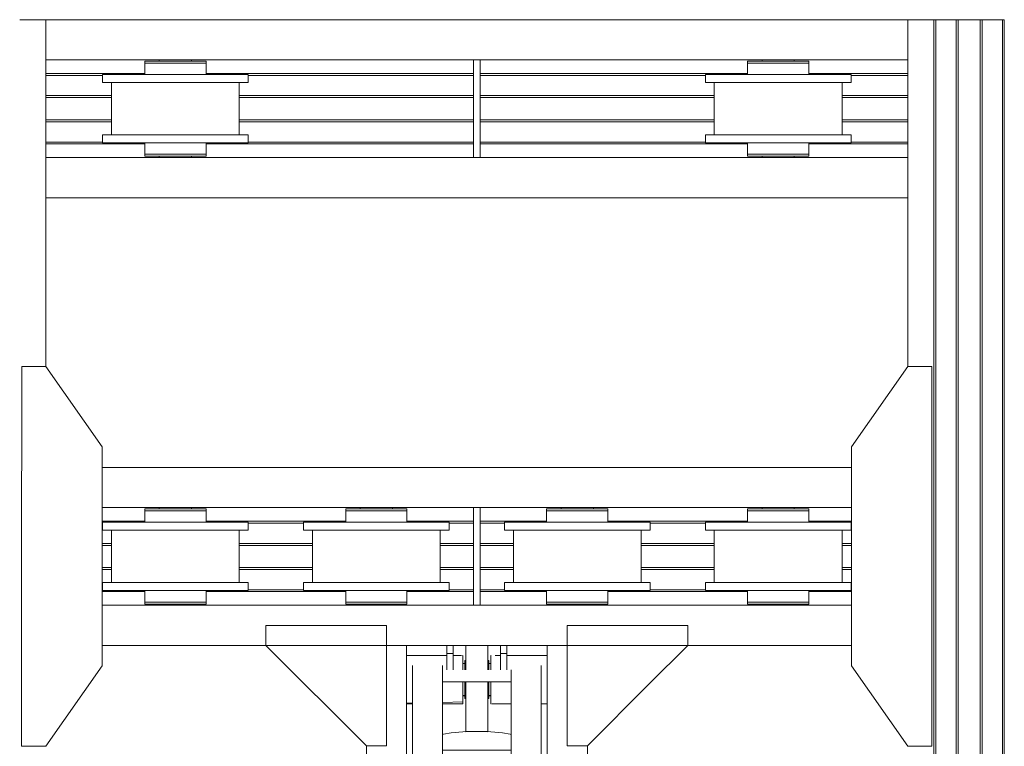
# Model space of a CAD drawing. Header units: millimetres. Extents: x 53056 to 116131, y -669674 to -625124.
# Tile 12 of 168: x 57885 to 60335, y -652451 to -650643. Entities that reach past the tile are written whole.
import ezdxf

# ---------------------------------------------------------------- set-up
doc = ezdxf.new("R2010")
doc.units = ezdxf.units.MM
doc.header["$MEASUREMENT"] = 0
doc.linetypes.add('DGN Style 1', pattern=[536.199087, 0.892178, -535.306909])
for name, color, linetype, lineweight in [('Main Cradle', 7, 'Continuous', 0), ('Main Cradle Hydraulic Arm Support', 7, 'Continuous', 0), ('Main Cradle Rails', 7, 'Continuous', 0)]:
    doc.layers.add(name, color=color, linetype=linetype, lineweight=lineweight)

# ---------------------------------------------------------------- blocks, each defined once
blk = doc.blocks.new('*U97')
at = {"layer": 'Main Cradle', "color": 7, "linetype": 'Continuous', "lineweight": 0}
for p, q in [((-74.9, 1122.6), (-174.9, 1122.6)), ((59.1, 1122.6), (-58.9, 1122.6)), ((175.1, 1122.6), (75.1, 1122.6)), ((-932.6, -28), (-1072.5, 172)), ((932.6, -28), (1072.6, 172)), ((-1072.6, -328), (-932.6, -128)), ((1072.6, -328), (932.6, -128))]:
    blk.add_line(p, q, dxfattribs=at)
at = {"layer": 'Main Cradle Hydraulic Arm Support', "color": 7, "linetype": 'Continuous', "lineweight": 0}
for p, q in [((525.1, 1172.6), (427.5, 1172.6)), ((-174.9, -1172.6), (-174.9, 1122.6)), ((-74.9, 1102.6), (-74.9, 1122.6)), ((-58.9, 1122.6), (-74.9, 1122.6)), ((-74.9, 1061.9), (-74.9, 1102.6)), ((-74.9, 1102.6), (-58.9, 1102.6)), ((-58.9, 1122.6), (-58.9, 1102.6)), ((-58.9, 1102.6), (-58.9, 1061.9)), ((59.1, 1122.6), (59.1, 1102.6)), ((59.1, 1122.6), (75.1, 1122.6)), ((75.1, 1102.6), (59.1, 1102.6)), ((59.1, 1102.6), (59.1, 1061.9)), ((75.1, 1102.6), (75.1, 1122.6)), ((75.1, 1061.9), (75.1, 1102.6)), ((175.1, -1172.6), (175.1, 1122.6)), ((-74.9, 1097.6), (-174.9, 1097.6)), ((-37.7, 1097.6), (-58.9, 1097.6)), ((-35, 1097.6), (-35.5, 1097.6)), ((-35, 1097.6), (-35, 1093.1)), ((-27.5, 1085), (-30, 1085)), ((30, 1085), (27.5, 1085)), ((35, 1093.1), (35, 1097.6)), ((35, 1097.6), (35.9, 1097.6)), ((45.8, 1097.6), (59.1, 1097.6)), ((75.1, 1097.6), (175.1, 1097.6)), ((-160, -927.7), (-160, 1072.6)), ((-85, -927.7), (-85, 1072.6)), ((-30, 1077.6), (-35, 1077.6)), ((-35, 1077.6), (-30, 1077.6)), ((35, 1077.6), (30, 1077.6)), ((30, 1077.6), (35, 1077.6)), ((30, 1077.6), (35, 1077.6)), ((85.1, 1031.9), (85.1, 1061.9)), ((160.1, -927.7), (160.1, 1072.6)), ((85.1, 1031.9), (-85, 1031.9)), ((85.1, 1031.9), (85.1, -927.7)), ((-160, 982.2), (-160, 982.2)), ((-35, 997.7), (-30, 997.7)), ((-30, 997.7), (-35, 997.7)), ((-30, 997.7), (-35, 997.7)), ((-35, 997.7), (-30, 997.7)), ((-35, 997.6), (-30, 997.6)), ((-27.5, 990.3), (-30, 990.3)), ((30, 990.3), (27.5, 990.3)), ((30, 997.7), (35, 997.7)), ((35, 997.7), (30, 997.7)), ((30, 997.7), (35, 997.7)), ((30, 997.6), (35, 997.6)), ((160.1, 982.2), (160.1, 982.2)), ((-160, 979), (-174.9, 978.6)), ((-174.9, 977.6), (-160, 977.6)), ((85.1, 977.6), (37.6, 977.6)), ((175.1, 977.6), (160.1, 977.6)), ((27.5, 908.6), (-27.5, 908.6)), ((83.2, 901.9), (85.1, 900.7)), ((-274.9, 872.6), (-274.9, -28)), ((85.1, 861.9), (-85, 861.9)), ((275.1, 872.6), (275.1, -28)), ((-85, 831.9), (85.1, 831.9)), ((-85, 661.9), (85.1, 661.9)), ((85.1, 631.9), (-85, 631.9)), ((-85, 461.9), (85.1, 461.9)), ((85.1, 431.9), (-85, 431.9)), ((-85, 261.9), (85.1, 261.9)), ((85.1, 231.9), (-85, 231.9)), ((-50, 73.8), (-50, 67)), ((50, 67), (50, 73.8)), ((-85, 61.9), (85.1, 61.9)), ((-51, 66.4), (-51, 61.9)), ((-27.5, 72.6), (-27.5, 61.9)), ((-27.5, 72.6), (27.5, 72.6)), ((27.5, 61.9), (27.5, 72.6)), ((51, 61.9), (51, 66.4)), ((80, 66.4), (80, 66.4)), ((85.1, 31.9), (-85, 31.9)), ((-51, 31.9), (-51, -23)), ((-27.5, 31.9), (-27.5, -78.9)), ((27.5, -78.9), (27.5, 31.9)), ((51, -23), (51, 31.9)), ((-1072.6, -28), (-274.9, -28)), ((-274.9, -28), (-274.9, -128)), ((-85, -42.8), (-34.9, -42.9)), ((-34.9, -44.4), (-35, -44.4)), ((-34.9, -42.9), (-34.9, -44.4)), ((35, -42.9), (85.1, -42.9)), ((427.5, -28), (275.1, -28)), ((275.1, -28), (275.1, -128)), ((1072.6, -28), (427.5, -28)), ((-30, -54.7), (-27.5, -54.7)), ((27.5, -54.7), (30, -54.7)), ((30, -62.4), (35, -62.4)), ((27.5, -78.9), (-27.5, -78.9)), ((27.5, -109.6), (27.5, -78.9)), ((-1072.6, -128), (-274.9, -128)), ((-274.9, -128), (-274.9, -928.6)), ((-274.9, -128), (-274.9, -128)), ((-30, -142.4), (-34.9, -142.4)), ((35, -142.4), (30, -142.4)), ((427.5, -128), (275.1, -128)), ((275.1, -128), (275.1, -928.6)), ((275.1, -128), (275.1, -128)), ((1072.6, -128), (427.5, -128)), ((-27.5, -150), (-30, -150)), ((30, -150), (27.5, -150)), ((-85, -188.1), (85.1, -188.1)), ((85.1, -218.1), (-85, -218.1)), ((-85, -388.1), (85.1, -388.1)), ((85.1, -418.1), (-85, -418.1)), ((-85, -588.1), (85.1, -588.1)), ((85.1, -618.1), (-85, -618.1)), ((-85, -788.1), (85.1, -788.1)), ((85.1, -818.1), (-85, -818.1)), ((-160, -874.9), (-160, -874.9)), ((160.1, -874.9), (160.1, -874.9)), ((-160, -1128.8), (-160, -927.7)), ((-160, -927.7), (-85, -927.7)), ((-85, -1128.8), (-85, -927.7)), ((85.1, -927.7), (85.1, -1128.8)), ((160.1, -927.7), (85.1, -927.7)), ((160.1, -927.7), (160.1, -1128.8)), ((-85, -978.8), (85.1, -978.8)), ((-174.9, -1018.8), (-170.7, -1018.8)), ((-170.7, -1018.8), (-169.7, -1018.8)), ((-169.7, -1018.8), (-169.6, -1018.8)), ((169.7, -1018.8), (169.8, -1018.8)), ((169.8, -1018.8), (170.8, -1018.8)), ((170.8, -1018.8), (175.1, -1018.8)), ((160.1, -1040.5), (160.1, -1078.8)), ((427.5, -1081), (519.1, -1172.6)), ((-160, -1118.6), (-169.6, -1118.6)), ((-160, -1118.6), (-169.6, -1118.6)), ((-169.6, -1118.8), (-160, -1118.8)), ((160.1, -1106.4), (160.1, -1106.4)), ((169.7, -1118.7), (160.1, -1118.7)), ((160.1, -1118.8), (169.7, -1118.8)), ((-170.1, -1138.8), (-174.9, -1138.8)), ((-160, -1128.8), (-85, -1128.8)), ((85.1, -1128.8), (160.1, -1128.8)), ((175.1, -1138.8), (170.2, -1138.8))]:
    blk.add_line(p, q, dxfattribs=at)
at = {"layer": 'Main Cradle Hydraulic Arm Support', "color": 7, "linetype": 'Continuous', "lineweight": 0, "flags": 128}
for points in [[(-524.9, 1172.6), (-224.9, 1172.6), (-224.9, 872.6), (-274.9, 872.6), (-524.9, 1122.6), (-524.9, 1172.6)], [(427.5, 1172.6), (225.1, 1172.6), (225.1, 872.6), (275.1, 872.6), (427.5, 1025.1)], [(427.5, 1025.1), (525.1, 1122.6), (525.1, 1172.6)], [(-27.5, 1122.6), (-27.5, 1108.5), (-27.5, 1081.9), (-27.5, 1061.9)], [(27.5, 1122.6), (27.5, 1108.5), (27.5, 1081.9), (27.5, 1061.9)], [(-35, 1093.1), (-35, 1080.1), (-35, 1061.9)], [(-30, 1061.9), (-30, 1062.9), (-30, 1076.6), (-30, 1084.4), (-30, 1085), (-30, 1085)], [(30, 1061.9), (30, 1062.9), (30, 1076.6), (30, 1084.4), (30, 1085), (30, 1085)], [(35, 1061.9), (35, 1080.1), (35, 1093.1)], [(75.1, 1097.6), (75.1, 1097.6), (75.1, 1097.6)], [(-35, 1031.9), (-35, 1014.7), (-35, 995.2), (-35, 982.2), (-85, 980.9)], [(-30, 990.3), (-30, 996.8), (-30, 1009.6), (-30, 1026.6), (-30, 1031.9)], [(-27.5, 1031.9), (-27.5, 908.6), (-27.5, 908)], [(27.5, 1031.9), (27.5, 908.6), (27.5, 908)], [(30, 990.3), (30, 996.8), (30, 1009.6), (30, 1026.6), (30, 1031.9)], [(35.6, 977.6), (35, 977.6), (35, 982.2), (35, 995.2), (35, 1014.7), (35, 1031.9)], [(-85, 977.6), (-35, 977.6), (-35, 982.2), (-85, 980.9)], [(83.2, 901.9), (63.7, 905.4), (34.5, 907.8), (0, 908.6), (-34.4, 907.8), (-63.6, 905.4), (-83.1, 901.9), (-85, 900.7)], [(-27.5, 908), (0, 908.6), (27.5, 908)], [(85.1, 69.5), (83.2, 70.6), (63.7, 74.1), (34.5, 76.5), (0, 77.3), (-34.4, 76.5), (-63.6, 74.1), (-83.1, 70.6), (-85, 69.5)], [(80, 66.4), (74, 70.1), (56.6, 73.3), (30.7, 75.4), (0, 76.1), (-30.6, 75.4), (-56.5, 73.3), (-73.9, 70.1), (-80, 66.4), (-80, 66.4)], [(-85, 63.4), (-83.1, 62.2), (-81.4, 61.9)], [(-80, 66.4), (-73.9, 62.7), (-69.6, 61.9)], [(-27.5, 71.5), (-36, 70.8), (-47.1, 68.8), (-51, 66.4), (-51, 66.4)], [(51, 66.4), (47.2, 68.8), (36.1, 70.8), (27.5, 71.5)], [(69.7, 61.9), (74, 62.7), (80, 66.4)], [(81.5, 61.9), (83.2, 62.2), (85.1, 63.4)], [(-27.5, -17.9), (-36, -18.6), (-47.1, -20.6), (-51, -23), (-47.1, -25.3), (-36, -27.3), (-27.5, -28)], [(-38, -23), (-35.1, -21.2), (-27.5, -19.8)], [(-27.5, -26.1), (-35.1, -24.7), (-38, -23)], [(51, -23), (47.2, -20.6), (36.1, -18.6), (27.5, -17.9)], [(27.5, -19.8), (35.2, -21.2), (38, -23), (35.2, -24.7), (27.5, -26.1)], [(27.5, -28), (36.1, -27.3), (47.2, -25.3), (51, -23)], [(-274.9, -28.4), (-274.9, -28), (-274.9, -28)], [(-85, -43.4), (-34.9, -44.4), (-34.9, -50.4), (-34.9, -54.7), (-34.9, -72.3), (-34.9, -94.4), (-34.9, -117.8), (-34.9, -138.8), (-34.9, -154.3), (-34.9, -161.8), (-85, -161.9)], [(35.1, -44.4), (35, -44.4), (35, -42.9)], [(85.1, -161.8), (35, -161.8), (35, -154.3), (35, -138.8), (35, -117.8), (35, -94.4), (35, -72.3), (35, -54.7), (35, -44.4), (85.1, -43.4)], [(275.1, -28), (275.1, -28), (275.1, -28.4)], [(-30, -150), (-30, -144.3), (-30, -132.1), (-30, -115.4), (-30, -96.8), (-30, -78.9), (-30, -64.7), (-30, -56.2), (-30, -54.7)], [(30, -150), (30, -144.3), (30, -132.1), (30, -115.4), (30, -96.8), (30, -78.9), (30, -64.7), (30, -56.2), (30, -54.7)], [(27.5, -109.6), (27.5, -139.2), (27.5, -163.3), (27.5, -178.4), (27.5, -182.2), (-27.5, -182.2), (-27.5, -178.4), (-27.5, -163.3), (-27.5, -139.2), (-27.5, -109.6), (-27.5, -78.9)], [(-224.9, -1172.6), (-224.9, -928.6), (-274.9, -928.6), (-518.9, -1172.6)], [(225.1, -1172.6), (225.1, -928.6), (275.1, -928.6), (427.5, -1081)], [(-169.6, -1023.3), (-169.6, -1036.3), (-169.6, -1055.8), (-169.6, -1078.8), (-169.6, -1101.7), (-169.6, -1121.2), (-169.6, -1134.2), (-169.6, -1138.8), (-169.7, -1138.8)], [(169.8, -1138.8), (169.7, -1138.8), (169.7, -1134.2), (169.7, -1121.2), (169.7, -1101.7), (169.7, -1078.8), (169.7, -1055.8), (169.7, -1036.3), (169.7, -1023.3)], [(-160, -1162.6), (-160, -1149.5), (-160, -1128.8)], [(160.1, -1128.8), (160.1, -1149.5), (160.1, -1162.6)]]:
    blk.add_lwpolyline(points, dxfattribs=at)
blk = doc.blocks.new('*U55')
at = {"layer": 'Main Cradle', "color": 7, "linetype": 'Continuous', "lineweight": 0}
for p, q in [((-26643.9, -4106.9), (-26643.9, -3243.7)), ((-24498.7, -3243.7), (-26643.9, -3243.7)), ((-24498.7, -3243.7), (-24498.7, -4106.9)), ((-24433.8, -3243.7), (-24433.8, -4626.6)), ((-24429.1, -3243.7), (-24429.1, -4626.6)), ((-24378.8, -3243.7), (-24378.8, -4626.6)), ((-24373.8, -3243.7), (-24373.8, -4626.6)), ((-24318.8, -3243.7), (-24318.8, -4626.6)), ((-24313.8, -3243.7), (-24313.8, -4626.6)), ((-24263.4, -3243.7), (-24263.4, -4626.6)), ((-24258.8, -3243.7), (-24258.8, -4626.6)), ((-26643.9, -3343.7), (-25579.3, -3343.7)), ((-26361.3, -3346.7), (-26361.3, -3343.7)), ((-26281.3, -3343.7), (-26281.3, -3346.7)), ((-26267.4, -3346.7), (-26250.9, -3346.7)), ((-26250.9, -3346.7), (-26245.1, -3346.7)), ((-25563.3, -3343.7), (-24498.7, -3343.7)), ((-24861.3, -3346.7), (-24861.3, -3343.7)), ((-24781.3, -3343.7), (-24781.3, -3346.7)), ((-24767.4, -3346.7), (-24750.9, -3346.7)), ((-24750.9, -3346.7), (-24745.1, -3346.7)), ((-26251.9, -3380.2), (-26321.3, -3380.2)), ((-24751.9, -3380.2), (-24821.3, -3380.2)), ((-26480.3, -3530.2), (-26480.3, -3400.2)), ((-26162.3, -3400.2), (-26162.3, -3530.2)), ((-26140.1, -3400.2), (-26153.8, -3400.2)), ((-24980.3, -3530.2), (-24980.3, -3400.2)), ((-24662.3, -3400.2), (-24662.3, -3530.2)), ((-24640.1, -3400.2), (-24653.8, -3400.2)), ((-26392.4, -3550.2), (-26391.7, -3550.2)), ((-26260.4, -3530.2), (-26321.3, -3530.2)), ((-26251.9, -3530.2), (-26260.4, -3530.2)), ((-26250.9, -3550.2), (-26245.1, -3550.2)), ((-26140.1, -3550.2), (-26153.8, -3550.2)), ((-24751.9, -3530.2), (-24821.3, -3530.2)), ((-24750.9, -3550.2), (-24745.1, -3550.2)), ((-24640.1, -3550.2), (-24653.8, -3550.2)), ((-26643.9, -3586.7), (-25579.3, -3586.7)), ((-26361.3, -3586.7), (-26361.3, -3583.7)), ((-26350.4, -3578.7), (-26321.3, -3578.7)), ((-26284.3, -3583.7), (-26281.3, -3583.7)), ((-26281.3, -3583.7), (-26281.3, -3586.7)), ((-26267.4, -3578.7), (-26250.9, -3578.7)), ((-26250.9, -3578.7), (-26245.1, -3578.7)), ((-25563.3, -3586.7), (-24498.7, -3586.7)), ((-24861.3, -3586.7), (-24861.3, -3583.7)), ((-24850.4, -3578.7), (-24821.3, -3578.7)), ((-24784.3, -3583.7), (-24781.3, -3583.7)), ((-24781.3, -3583.7), (-24781.3, -3586.7)), ((-24767.4, -3578.7), (-24750.9, -3578.7)), ((-24750.9, -3578.7), (-24745.1, -3578.7)), ((-24498.7, -3686.7), (-26643.9, -3686.7)), ((-24638.7, -4357.9), (-26503.9, -4357.9)), ((-26503.9, -4457.9), (-25579.3, -4457.9)), ((-26361.3, -4460.9), (-26361.3, -4457.9)), ((-26281.3, -4457.9), (-26281.3, -4460.9)), ((-25861.3, -4460.9), (-25861.3, -4457.9)), ((-25781.3, -4457.9), (-25781.3, -4460.9)), ((-25579.3, -4626.6), (-25579.3, -4457.9)), ((-25563.3, -4457.9), (-24638.7, -4457.9)), ((-25361.3, -4460.9), (-25361.3, -4457.9)), ((-25281.3, -4457.9), (-25281.3, -4460.9)), ((-24861.3, -4460.9), (-24861.3, -4457.9)), ((-24781.3, -4457.9), (-24781.3, -4460.9)), ((-26267.4, -4460.9), (-26250.9, -4460.9)), ((-26250.9, -4460.9), (-26245.1, -4460.9)), ((-25767.4, -4460.9), (-25750.9, -4460.9)), ((-25750.9, -4460.9), (-25745.1, -4460.9)), ((-25267.4, -4460.9), (-25250.9, -4460.9)), ((-25250.9, -4460.9), (-25245.1, -4460.9)), ((-24767.4, -4460.9), (-24750.9, -4460.9)), ((-24750.9, -4460.9), (-24745.1, -4460.9)), ((-26251.9, -4494.4), (-26321.3, -4494.4)), ((-25821.3, -4494.4), (-25890.6, -4494.4)), ((-25751.9, -4494.4), (-25821.3, -4494.4)), ((-25251.9, -4494.4), (-25321.3, -4494.4)), ((-24751.9, -4494.4), (-24821.3, -4494.4)), ((-26480.3, -4626.6), (-26480.3, -4514.4)), ((-26162.3, -4514.4), (-26162.3, -4626.6)), ((-26140.1, -4514.4), (-26153.8, -4514.4)), ((-25980.3, -4626.6), (-25980.3, -4514.4)), ((-25662.3, -4514.4), (-25662.3, -4626.6)), ((-25640.1, -4514.4), (-25653.8, -4514.4)), ((-25480.3, -4626.6), (-25480.3, -4514.4)), ((-25162.3, -4514.4), (-25162.3, -4626.6)), ((-25140.1, -4514.4), (-25153.8, -4514.4)), ((-24980.3, -4626.6), (-24980.3, -4514.4)), ((-24662.3, -4514.4), (-24662.3, -4626.6)), ((-24640.1, -4514.4), (-24653.8, -4514.4)), ((-26480.3, -4644.4), (-26480.3, -4626.6)), ((-26162.3, -4626.6), (-26162.3, -4644.4)), ((-25980.3, -4644.4), (-25980.3, -4626.6)), ((-25662.3, -4626.6), (-25662.3, -4644.4)), ((-25480.3, -4644.4), (-25480.3, -4626.6)), ((-25162.3, -4626.6), (-25162.3, -4644.4)), ((-24980.3, -4644.4), (-24980.3, -4626.6)), ((-24662.3, -4626.6), (-24662.3, -4644.4)), ((-24433.8, -4626.6), (-24433.8, -11403.7)), ((-24429.1, -4626.6), (-24429.1, -11403.7)), ((-24378.8, -4626.6), (-24378.8, -11403.7)), ((-24373.8, -4626.6), (-24373.8, -11403.7)), ((-24318.8, -4626.6), (-24318.8, -11403.7)), ((-24313.8, -4626.6), (-24313.8, -11403.7)), ((-24263.4, -4626.6), (-24263.4, -11403.7)), ((-24258.8, -4626.6), (-24258.8, -11403.7)), ((-26260.4, -4644.4), (-26321.3, -4644.4)), ((-26251.9, -4644.4), (-26260.4, -4644.4)), ((-25760.4, -4644.4), (-25821.3, -4644.4)), ((-25751.9, -4644.4), (-25760.4, -4644.4)), ((-25260.4, -4644.4), (-25321.3, -4644.4)), ((-25251.9, -4644.4), (-25260.4, -4644.4)), ((-24760.4, -4644.4), (-24821.3, -4644.4)), ((-24751.9, -4644.4), (-24760.4, -4644.4)), ((-26397.5, -4664.4), (-26397.5, -4692.9)), ((-26250.9, -4664.4), (-26245.1, -4664.4)), ((-26245.1, -4692.9), (-26245.1, -4664.4)), ((-26140.1, -4664.4), (-26153.8, -4664.4)), ((-25897.5, -4664.4), (-25897.5, -4692.9)), ((-25750.9, -4664.4), (-25745.1, -4664.4)), ((-25745.1, -4692.9), (-25745.1, -4664.4)), ((-25640.1, -4664.4), (-25653.8, -4664.4)), ((-25397.5, -4664.4), (-25397.5, -4692.9)), ((-25250.9, -4664.4), (-25245.1, -4664.4)), ((-25245.1, -4692.9), (-25245.1, -4664.4)), ((-25140.1, -4664.4), (-25153.8, -4664.4)), ((-24897.5, -4664.4), (-24897.5, -4692.9)), ((-24750.9, -4664.4), (-24745.1, -4664.4)), ((-24745.1, -4692.9), (-24745.1, -4664.4)), ((-24640.1, -4664.4), (-24653.8, -4664.4)), ((-26503.9, -4700.9), (-25579.3, -4700.9)), ((-26361.3, -4700.9), (-26361.3, -4697.9)), ((-26358.7, -4697.9), (-26358.2, -4697.9)), ((-26350.4, -4692.9), (-26321.3, -4692.9)), ((-26293, -4697.9), (-26292.9, -4697.9)), ((-26292.9, -4697.9), (-26292.7, -4697.9)), ((-26292.7, -4697.9), (-26292.1, -4697.9)), ((-26292.1, -4697.9), (-26285.9, -4697.9)), ((-26285.9, -4697.9), (-26284.3, -4697.9)), ((-26284.3, -4697.9), (-26281.3, -4697.9)), ((-26281.3, -4697.9), (-26281.3, -4700.9)), ((-26267.4, -4692.9), (-26250.9, -4692.9)), ((-26250.9, -4692.9), (-26245.1, -4692.9)), ((-25861.3, -4700.9), (-25861.3, -4697.9)), ((-25850.4, -4692.9), (-25821.3, -4692.9)), ((-25784.3, -4697.9), (-25781.3, -4697.9)), ((-25781.3, -4697.9), (-25781.3, -4700.9)), ((-25767.4, -4692.9), (-25750.9, -4692.9)), ((-25750.9, -4692.9), (-25745.1, -4692.9)), ((-25563.3, -4700.9), (-24638.7, -4700.9)), ((-25361.3, -4700.9), (-25361.3, -4697.9)), ((-25358.7, -4697.9), (-25358.2, -4697.9)), ((-25350.4, -4692.9), (-25321.3, -4692.9)), ((-25293, -4697.9), (-25292.9, -4697.9)), ((-25292.9, -4697.9), (-25292.7, -4697.9)), ((-25292.7, -4697.9), (-25292.1, -4697.9)), ((-25292.1, -4697.9), (-25285.9, -4697.9)), ((-25285.9, -4697.9), (-25284.3, -4697.9)), ((-25284.3, -4697.9), (-25281.3, -4697.9)), ((-25281.3, -4697.9), (-25281.3, -4700.9)), ((-25267.4, -4692.9), (-25250.9, -4692.9)), ((-25250.9, -4692.9), (-25245.1, -4692.9)), ((-24861.3, -4700.9), (-24861.3, -4697.9)), ((-24858.7, -4697.9), (-24858.2, -4697.9)), ((-24850.4, -4692.9), (-24821.3, -4692.9)), ((-24792.9, -4697.9), (-24793, -4697.9)), ((-24792.9, -4697.9), (-24792.7, -4697.9)), ((-24792.7, -4697.9), (-24792.1, -4697.9)), ((-24792.1, -4697.9), (-24785.9, -4697.9)), ((-24785.9, -4697.9), (-24784.3, -4697.9)), ((-24784.3, -4697.9), (-24781.3, -4697.9)), ((-24781.3, -4697.9), (-24781.3, -4700.9)), ((-24767.4, -4692.9), (-24750.9, -4692.9)), ((-24750.9, -4692.9), (-24745.1, -4692.9)), ((-24638.7, -4800.9), (-26503.9, -4800.9))]:
    blk.add_line(p, q, dxfattribs=at)
at = {"layer": 'Main Cradle', "color": 7, "linetype": 'Continuous', "lineweight": 0, "flags": 128}
for points in [[(-26643.9, -3243.7), (-26643.9, -3243.7), (-26708.8, -3243.7)], [(-24498.7, -3243.7), (-24498.7, -3243.7), (-24433.8, -3243.7)], [(-24433.8, -3243.7), (-24433.8, -3243.7), (-24433.4, -3243.7), (-24432.4, -3243.7), (-24430.9, -3243.7), (-24429.1, -3243.7), (-24378.8, -3243.7)], [(-24378.8, -3243.7), (-24378.8, -3243.7), (-24378.4, -3243.7), (-24377.3, -3243.7), (-24375.7, -3243.7), (-24373.8, -3243.7), (-24318.8, -3243.7), (-24316.8, -3243.7), (-24315.2, -3243.7), (-24314.1, -3243.7), (-24313.8, -3243.7), (-24313.8, -3243.7)], [(-24313.8, -3243.7), (-24263.4, -3243.7), (-24261.6, -3243.7), (-24260.1, -3243.7), (-24259.1, -3243.7), (-24258.8, -3243.7), (-24258.8, -3243.7)], [(-26397.5, -3346.7), (-26397.5, -3346.7), (-26397.5, -3351.7), (-26397.5, -3351.7)], [(-26397.5, -3346.7), (-26391.7, -3346.7), (-26375.1, -3346.7), (-26350.4, -3346.7), (-26321.3, -3346.7), (-26292.1, -3346.7), (-26267.4, -3346.7)], [(-26397.5, -3351.7), (-26397.5, -3351.7), (-26397.5, -3380.2)], [(-26397.5, -3351.7), (-26391.7, -3351.7), (-26375.1, -3351.7), (-26375.1, -3351.7)], [(-26391.7, -3351.7), (-26391.7, -3351.7), (-26375.1, -3351.7)], [(-26375.1, -3351.7), (-26350.4, -3351.7), (-26321.3, -3351.7), (-26321.3, -3351.7)], [(-26321.3, -3351.7), (-26321.3, -3351.7), (-26292.1, -3351.7), (-26267.4, -3351.7), (-26250.9, -3351.7), (-26245.1, -3351.7), (-26245.1, -3346.7)], [(-26245.1, -3380.2), (-26245.1, -3351.7), (-26245.1, -3351.7)], [(-25579.3, -3343.7), (-25563.3, -3343.7), (-25563.3, -3586.7), (-25579.3, -3586.7), (-25579.3, -3343.7)], [(-24897.5, -3346.7), (-24897.5, -3346.7), (-24897.5, -3351.7), (-24897.5, -3351.7)], [(-24897.5, -3346.7), (-24891.7, -3346.7), (-24875.1, -3346.7), (-24850.4, -3346.7), (-24821.3, -3346.7), (-24792.1, -3346.7), (-24767.4, -3346.7)], [(-24897.5, -3351.7), (-24897.5, -3351.7), (-24897.5, -3380.2)], [(-24897.5, -3351.7), (-24891.7, -3351.7), (-24875.1, -3351.7), (-24875.1, -3351.7)], [(-24891.7, -3351.7), (-24891.7, -3351.7), (-24875.1, -3351.7)], [(-24875.1, -3351.7), (-24850.4, -3351.7), (-24821.3, -3351.7), (-24821.3, -3351.7)], [(-24821.3, -3351.7), (-24821.3, -3351.7), (-24792.1, -3351.7), (-24767.4, -3351.7)], [(-24767.4, -3351.7), (-24767.4, -3351.7), (-24750.9, -3351.7), (-24745.1, -3351.7), (-24745.1, -3346.7)], [(-24745.1, -3380.2), (-24745.1, -3351.7), (-24745.1, -3351.7)], [(-26260.4, -3400.2), (-26321.3, -3400.2), (-26390.6, -3400.2), (-26449.4, -3400.2), (-26488.7, -3400.2), (-26502.5, -3400.2), (-26502.5, -3380.2), (-26502.5, -3380.2)], [(-26321.3, -3380.2), (-26390.6, -3380.2), (-26449.4, -3380.2), (-26488.7, -3380.2), (-26502.5, -3380.2)], [(-26140.1, -3380.2), (-26153.8, -3380.2), (-26193.1, -3380.2), (-26251.9, -3380.2)], [(-26140.1, -3380.2), (-26140.1, -3380.2), (-26140.1, -3400.2)], [(-24653.8, -3400.2), (-24693.1, -3400.2), (-24751.9, -3400.2), (-24821.3, -3400.2), (-24890.6, -3400.2), (-24949.4, -3400.2), (-24988.7, -3400.2), (-25002.5, -3400.2), (-25002.5, -3380.2), (-25002.5, -3380.2)], [(-24821.3, -3380.2), (-24890.6, -3380.2), (-24949.4, -3380.2), (-24988.7, -3380.2), (-25002.5, -3380.2)], [(-24640.1, -3380.2), (-24653.8, -3380.2), (-24693.1, -3380.2), (-24751.9, -3380.2)], [(-24640.1, -3380.2), (-24640.1, -3380.2), (-24640.1, -3400.2)], [(-26153.8, -3400.2), (-26193.1, -3400.2), (-26251.9, -3400.2), (-26260.4, -3400.2)], [(-26153.8, -3550.2), (-26193.1, -3550.2), (-26251.9, -3550.2), (-26321.3, -3550.2), (-26390.6, -3550.2), (-26449.4, -3550.2), (-26488.7, -3550.2), (-26502.5, -3550.2), (-26502.5, -3530.2), (-26502.5, -3530.2)], [(-26321.3, -3530.2), (-26390.6, -3530.2), (-26449.4, -3530.2), (-26488.7, -3530.2), (-26502.5, -3530.2)], [(-26397.5, -3550.2), (-26397.5, -3578.7), (-26391.7, -3578.7), (-26375.1, -3578.7), (-26350.4, -3578.7), (-26350.4, -3578.7)], [(-26397.5, -3550.2), (-26397.5, -3550.2), (-26392.4, -3550.2)], [(-26140.1, -3530.2), (-26153.8, -3530.2), (-26193.1, -3530.2), (-26251.9, -3530.2)], [(-26245.1, -3578.7), (-26245.1, -3578.7), (-26245.1, -3550.2)], [(-26140.1, -3530.2), (-26140.1, -3530.2), (-26140.1, -3550.2)], [(-24653.8, -3550.2), (-24693.1, -3550.2), (-24751.9, -3550.2), (-24821.3, -3550.2), (-24890.6, -3550.2), (-24949.4, -3550.2), (-24988.7, -3550.2), (-25002.5, -3550.2), (-25002.5, -3530.2), (-25002.5, -3530.2)], [(-24821.3, -3530.2), (-24890.6, -3530.2), (-24949.4, -3530.2), (-24988.7, -3530.2), (-25002.5, -3530.2)], [(-24897.5, -3550.2), (-24897.5, -3578.7), (-24891.7, -3578.7), (-24875.1, -3578.7), (-24850.4, -3578.7), (-24850.4, -3578.7)], [(-24891.7, -3550.2), (-24891.7, -3550.2), (-24892.4, -3550.2), (-24897.5, -3550.2), (-24897.5, -3550.2)], [(-24640.1, -3530.2), (-24653.8, -3530.2), (-24693.1, -3530.2), (-24751.9, -3530.2)], [(-24745.1, -3578.7), (-24745.1, -3578.7), (-24745.1, -3550.2)], [(-24640.1, -3530.2), (-24640.1, -3530.2), (-24640.1, -3550.2)], [(-26397.5, -3578.7), (-26397.5, -3578.7), (-26397.5, -3583.7), (-26391.7, -3583.7), (-26375.1, -3583.7), (-26350.4, -3583.7), (-26321.3, -3583.7), (-26292.1, -3583.7), (-26267.4, -3583.7), (-26250.9, -3583.7), (-26245.1, -3583.7), (-26245.1, -3578.7)], [(-26391.7, -3578.7), (-26391.7, -3578.7), (-26375.1, -3578.7)], [(-26358.2, -3583.7), (-26358.2, -3583.7), (-26358.7, -3583.7), (-26361.3, -3583.7), (-26361.3, -3583.7), (-26361.3, -3583.7)], [(-26350.4, -3578.7), (-26350.4, -3578.7), (-26321.3, -3578.7)], [(-26321.3, -3578.7), (-26321.3, -3578.7), (-26292.1, -3578.7), (-26267.4, -3578.7)], [(-26292.1, -3583.7), (-26292.7, -3583.7), (-26292.9, -3583.7), (-26293, -3583.7)], [(-26284.3, -3583.7), (-26285.9, -3583.7), (-26292.1, -3583.7)], [(-24897.5, -3578.7), (-24897.5, -3578.7), (-24897.5, -3583.7), (-24891.7, -3583.7), (-24875.1, -3583.7), (-24850.4, -3583.7), (-24821.3, -3583.7), (-24792.1, -3583.7), (-24767.4, -3583.7), (-24750.9, -3583.7), (-24745.1, -3583.7), (-24745.1, -3578.7)], [(-24891.7, -3578.7), (-24891.7, -3578.7), (-24875.1, -3578.7)], [(-24858.2, -3583.7), (-24858.2, -3583.7), (-24858.7, -3583.7), (-24861.3, -3583.7), (-24861.3, -3583.7), (-24861.3, -3583.7)], [(-24850.4, -3578.7), (-24850.4, -3578.7), (-24821.3, -3578.7)], [(-24821.3, -3578.7), (-24821.3, -3578.7), (-24792.1, -3578.7), (-24767.4, -3578.7)], [(-24792.1, -3583.7), (-24792.7, -3583.7), (-24792.9, -3583.7), (-24793, -3583.7)], [(-24784.3, -3583.7), (-24785.9, -3583.7), (-24792.1, -3583.7)], [(-26503.9, -4626.6), (-26503.9, -4306.9), (-26643.8, -4106.9), (-26703.8, -4106.9), (-26703.9, -4626.6)], [(-24638.7, -4626.6), (-24638.7, -4306.9), (-24498.7, -4106.9), (-24438.7, -4106.9), (-24438.7, -4626.6)], [(-25579.3, -4457.9), (-25563.3, -4457.9), (-25563.3, -4626.6)], [(-26397.5, -4460.9), (-26397.5, -4460.9), (-26397.5, -4465.9), (-26397.5, -4465.9)], [(-26397.5, -4460.9), (-26391.7, -4460.9), (-26375.1, -4460.9), (-26350.4, -4460.9), (-26321.3, -4460.9), (-26292.1, -4460.9), (-26267.4, -4460.9)], [(-26397.5, -4465.9), (-26397.5, -4465.9), (-26397.5, -4494.4)], [(-26397.5, -4465.9), (-26391.7, -4465.9), (-26375.1, -4465.9), (-26375.1, -4465.9)], [(-26391.7, -4465.9), (-26391.7, -4465.9), (-26375.1, -4465.9)], [(-26375.1, -4465.9), (-26350.4, -4465.9), (-26321.3, -4465.9), (-26321.3, -4465.9)], [(-26321.3, -4465.9), (-26321.3, -4465.9), (-26292.1, -4465.9), (-26267.4, -4465.9), (-26250.9, -4465.9), (-26245.1, -4465.9), (-26245.1, -4460.9)], [(-26245.1, -4494.4), (-26245.1, -4465.9), (-26245.1, -4465.9)], [(-25897.5, -4460.9), (-25897.5, -4460.9), (-25897.5, -4465.9), (-25897.5, -4465.9)], [(-25897.5, -4460.9), (-25891.7, -4460.9), (-25875.1, -4460.9), (-25850.4, -4460.9), (-25821.3, -4460.9), (-25792.1, -4460.9), (-25767.4, -4460.9)], [(-25897.5, -4465.9), (-25897.5, -4465.9), (-25897.5, -4494.4)], [(-25897.5, -4465.9), (-25891.7, -4465.9), (-25875.1, -4465.9), (-25875.1, -4465.9)], [(-25891.7, -4465.9), (-25891.7, -4465.9), (-25875.1, -4465.9)], [(-25875.1, -4465.9), (-25850.4, -4465.9), (-25821.3, -4465.9), (-25821.3, -4465.9)], [(-25821.3, -4465.9), (-25821.3, -4465.9), (-25792.1, -4465.9), (-25767.4, -4465.9), (-25750.9, -4465.9), (-25745.1, -4465.9), (-25745.1, -4460.9)], [(-25745.1, -4494.4), (-25745.1, -4465.9), (-25745.1, -4465.9)], [(-25397.5, -4460.9), (-25397.5, -4460.9), (-25397.5, -4465.9), (-25397.5, -4465.9)], [(-25397.5, -4460.9), (-25391.7, -4460.9), (-25375.1, -4460.9), (-25350.4, -4460.9), (-25321.3, -4460.9), (-25292.1, -4460.9), (-25267.4, -4460.9)], [(-25397.5, -4465.9), (-25397.5, -4465.9), (-25397.5, -4494.4)], [(-25397.5, -4465.9), (-25391.7, -4465.9), (-25375.1, -4465.9), (-25375.1, -4465.9)], [(-25391.7, -4465.9), (-25391.7, -4465.9), (-25375.1, -4465.9)], [(-25375.1, -4465.9), (-25350.4, -4465.9), (-25321.3, -4465.9), (-25321.3, -4465.9)], [(-25321.3, -4465.9), (-25321.3, -4465.9), (-25292.1, -4465.9)], [(-25292.1, -4465.9), (-25292.1, -4465.9), (-25267.4, -4465.9), (-25250.9, -4465.9), (-25245.1, -4465.9), (-25245.1, -4460.9)], [(-25245.1, -4494.4), (-25245.1, -4465.9), (-25245.1, -4465.9)], [(-24897.5, -4460.9), (-24897.5, -4460.9), (-24897.5, -4465.9), (-24897.5, -4465.9)], [(-24897.5, -4460.9), (-24891.7, -4460.9), (-24875.1, -4460.9), (-24850.4, -4460.9), (-24821.3, -4460.9), (-24792.1, -4460.9), (-24767.4, -4460.9)], [(-24897.5, -4465.9), (-24897.5, -4465.9), (-24897.5, -4494.4)], [(-24897.5, -4465.9), (-24891.7, -4465.9), (-24875.1, -4465.9), (-24850.4, -4465.9), (-24821.3, -4465.9), (-24821.3, -4465.9)], [(-24891.7, -4465.9), (-24891.7, -4465.9), (-24875.1, -4465.9)], [(-24821.3, -4465.9), (-24821.3, -4465.9), (-24792.1, -4465.9), (-24767.4, -4465.9), (-24750.9, -4465.9), (-24745.1, -4465.9), (-24745.1, -4460.9)], [(-24745.1, -4494.4), (-24745.1, -4465.9), (-24745.1, -4465.9)], [(-26260.4, -4514.4), (-26321.3, -4514.4), (-26390.6, -4514.4), (-26449.4, -4514.4), (-26488.7, -4514.4), (-26502.5, -4514.4), (-26502.5, -4494.4), (-26502.5, -4494.4)], [(-26321.3, -4494.4), (-26390.6, -4494.4), (-26449.4, -4494.4), (-26488.7, -4494.4), (-26502.5, -4494.4)], [(-26140.1, -4494.4), (-26153.8, -4494.4), (-26193.1, -4494.4), (-26251.9, -4494.4)], [(-26140.1, -4494.4), (-26140.1, -4494.4), (-26140.1, -4514.4)], [(-25760.4, -4514.4), (-25821.3, -4514.4), (-25890.6, -4514.4), (-25949.4, -4514.4), (-25988.7, -4514.4), (-26002.5, -4514.4), (-26002.5, -4494.4), (-26002.5, -4494.4)], [(-25890.6, -4494.4), (-25890.6, -4494.4), (-25949.4, -4494.4), (-25988.7, -4494.4), (-26002.5, -4494.4)], [(-25640.1, -4494.4), (-25653.8, -4494.4), (-25693.1, -4494.4), (-25751.9, -4494.4)], [(-25640.1, -4494.4), (-25640.1, -4494.4), (-25640.1, -4514.4)], [(-25260.4, -4514.4), (-25321.3, -4514.4), (-25390.6, -4514.4), (-25449.4, -4514.4), (-25488.7, -4514.4), (-25502.5, -4514.4), (-25502.5, -4494.4), (-25502.5, -4494.4)], [(-25321.3, -4494.4), (-25390.6, -4494.4), (-25449.4, -4494.4), (-25488.7, -4494.4), (-25502.5, -4494.4)], [(-25140.1, -4494.4), (-25153.8, -4494.4), (-25193.1, -4494.4), (-25251.9, -4494.4)], [(-25140.1, -4494.4), (-25140.1, -4494.4), (-25140.1, -4514.4)], [(-24760.4, -4514.4), (-24821.3, -4514.4), (-24890.6, -4514.4), (-24949.4, -4514.4), (-24988.7, -4514.4), (-25002.5, -4514.4), (-25002.5, -4494.4), (-25002.5, -4494.4)], [(-24821.3, -4494.4), (-24890.6, -4494.4), (-24949.4, -4494.4), (-24988.7, -4494.4), (-25002.5, -4494.4)], [(-24640.1, -4494.4), (-24653.8, -4494.4), (-24693.1, -4494.4), (-24751.9, -4494.4)], [(-24640.1, -4494.4), (-24640.1, -4494.4), (-24640.1, -4514.4)], [(-26153.8, -4514.4), (-26193.1, -4514.4), (-26251.9, -4514.4), (-26260.4, -4514.4)], [(-25653.8, -4514.4), (-25693.1, -4514.4), (-25751.9, -4514.4), (-25760.4, -4514.4)], [(-25153.8, -4514.4), (-25193.1, -4514.4), (-25251.9, -4514.4), (-25260.4, -4514.4)], [(-24653.8, -4514.4), (-24693.1, -4514.4), (-24751.9, -4514.4), (-24760.4, -4514.4)], [(-26703.9, -4626.6), (-26703.9, -5051.9), (-26643.9, -5051.9)], [(-26643.9, -5051.9), (-26503.9, -4851.9), (-26503.9, -4626.6)], [(-25563.3, -4626.6), (-25563.3, -4700.9), (-25579.3, -4700.9), (-25579.3, -4626.6)], [(-24498.7, -5051.9), (-24638.7, -4851.9), (-24638.7, -4626.6)], [(-24438.7, -4626.6), (-24438.7, -5051.9), (-24498.7, -5051.9)], [(-26153.8, -4664.4), (-26193.1, -4664.4), (-26251.9, -4664.4), (-26321.3, -4664.4), (-26390.6, -4664.4), (-26449.4, -4664.4), (-26488.7, -4664.4), (-26502.5, -4664.4), (-26502.5, -4644.4), (-26502.5, -4644.4)], [(-26321.3, -4644.4), (-26390.6, -4644.4), (-26449.4, -4644.4), (-26488.7, -4644.4), (-26502.5, -4644.4)], [(-26140.1, -4644.4), (-26153.8, -4644.4), (-26193.1, -4644.4), (-26251.9, -4644.4)], [(-26140.1, -4644.4), (-26140.1, -4644.4), (-26140.1, -4664.4)], [(-25653.8, -4664.4), (-25693.1, -4664.4), (-25751.9, -4664.4), (-25821.3, -4664.4), (-25890.6, -4664.4), (-25949.4, -4664.4), (-25988.7, -4664.4), (-26002.5, -4664.4), (-26002.5, -4644.4), (-26002.5, -4644.4)], [(-25821.3, -4644.4), (-25890.6, -4644.4), (-25949.4, -4644.4), (-25988.7, -4644.4), (-26002.5, -4644.4)], [(-25640.1, -4644.4), (-25653.8, -4644.4), (-25693.1, -4644.4), (-25751.9, -4644.4)], [(-25640.1, -4644.4), (-25640.1, -4644.4), (-25640.1, -4664.4)], [(-25153.8, -4664.4), (-25193.1, -4664.4), (-25251.9, -4664.4), (-25321.3, -4664.4), (-25390.6, -4664.4), (-25449.4, -4664.4), (-25488.7, -4664.4), (-25502.5, -4664.4), (-25502.5, -4644.4), (-25502.5, -4644.4)], [(-25321.3, -4644.4), (-25390.6, -4644.4), (-25449.4, -4644.4), (-25488.7, -4644.4), (-25502.5, -4644.4)], [(-25140.1, -4644.4), (-25153.8, -4644.4), (-25193.1, -4644.4), (-25251.9, -4644.4)], [(-25140.1, -4644.4), (-25140.1, -4644.4), (-25140.1, -4664.4)], [(-24653.8, -4664.4), (-24693.1, -4664.4), (-24751.9, -4664.4), (-24821.3, -4664.4), (-24890.6, -4664.4), (-24949.4, -4664.4), (-24988.7, -4664.4), (-25002.5, -4664.4), (-25002.5, -4644.4), (-25002.5, -4644.4)], [(-24821.3, -4644.4), (-24890.6, -4644.4), (-24949.4, -4644.4), (-24988.7, -4644.4), (-25002.5, -4644.4)], [(-24640.1, -4644.4), (-24653.8, -4644.4), (-24693.1, -4644.4), (-24751.9, -4644.4)], [(-24640.1, -4644.4), (-24640.1, -4644.4), (-24640.1, -4664.4)], [(-26391.7, -4664.4), (-26391.7, -4664.4), (-26392.4, -4664.4), (-26397.5, -4664.4), (-26397.5, -4664.4), (-26397.5, -4664.4)], [(-25891.7, -4664.4), (-25891.7, -4664.4), (-25892.4, -4664.4), (-25897.5, -4664.4), (-25897.5, -4664.4)], [(-25391.7, -4664.4), (-25391.7, -4664.4), (-25392.4, -4664.4), (-25397.5, -4664.4), (-25397.5, -4664.4), (-25397.5, -4664.4)], [(-24891.7, -4664.4), (-24891.7, -4664.4), (-24892.4, -4664.4), (-24897.5, -4664.4), (-24897.5, -4664.4), (-24897.5, -4664.4)], [(-26397.5, -4692.9), (-26397.5, -4692.9), (-26397.5, -4697.9), (-26391.7, -4697.9), (-26375.1, -4697.9), (-26350.4, -4697.9), (-26321.3, -4697.9), (-26292.1, -4697.9), (-26267.4, -4697.9), (-26250.9, -4697.9), (-26245.1, -4697.9), (-26245.1, -4692.9)], [(-26397.5, -4692.9), (-26397.5, -4692.9), (-26391.7, -4692.9), (-26375.1, -4692.9), (-26350.4, -4692.9), (-26350.4, -4692.9)], [(-26391.7, -4692.9), (-26391.7, -4692.9), (-26375.1, -4692.9)], [(-26361.3, -4697.9), (-26361.3, -4697.9), (-26358.7, -4697.9)], [(-26350.4, -4692.9), (-26350.4, -4692.9), (-26321.3, -4692.9)], [(-26321.3, -4692.9), (-26321.3, -4692.9), (-26292.1, -4692.9), (-26267.4, -4692.9)], [(-25897.5, -4692.9), (-25897.5, -4692.9), (-25897.5, -4697.9), (-25891.7, -4697.9), (-25875.1, -4697.9), (-25850.4, -4697.9), (-25821.3, -4697.9), (-25792.1, -4697.9), (-25767.4, -4697.9), (-25750.9, -4697.9), (-25745.1, -4697.9), (-25745.1, -4692.9)], [(-25897.5, -4692.9), (-25897.5, -4692.9), (-25891.7, -4692.9), (-25875.1, -4692.9), (-25850.4, -4692.9), (-25850.4, -4692.9)], [(-25891.7, -4692.9), (-25891.7, -4692.9), (-25875.1, -4692.9)], [(-25858.2, -4697.9), (-25858.2, -4697.9), (-25858.7, -4697.9), (-25861.3, -4697.9), (-25861.3, -4697.9), (-25861.3, -4697.9)], [(-25850.4, -4692.9), (-25850.4, -4692.9), (-25821.3, -4692.9)], [(-25821.3, -4692.9), (-25821.3, -4692.9), (-25792.1, -4692.9), (-25767.4, -4692.9)], [(-25792.1, -4697.9), (-25792.7, -4697.9), (-25792.9, -4697.9), (-25793, -4697.9)], [(-25784.3, -4697.9), (-25785.9, -4697.9), (-25792.1, -4697.9)], [(-25397.5, -4692.9), (-25397.5, -4692.9), (-25397.5, -4697.9), (-25391.7, -4697.9), (-25375.1, -4697.9), (-25350.4, -4697.9), (-25321.3, -4697.9), (-25292.1, -4697.9), (-25267.4, -4697.9), (-25250.9, -4697.9), (-25245.1, -4697.9), (-25245.1, -4692.9)], [(-25397.5, -4692.9), (-25397.5, -4692.9), (-25391.7, -4692.9), (-25375.1, -4692.9), (-25350.4, -4692.9), (-25350.4, -4692.9)], [(-25391.7, -4692.9), (-25391.7, -4692.9), (-25375.1, -4692.9)], [(-25361.3, -4697.9), (-25361.3, -4697.9), (-25358.7, -4697.9)], [(-25350.4, -4692.9), (-25350.4, -4692.9), (-25321.3, -4692.9)], [(-25321.3, -4692.9), (-25321.3, -4692.9), (-25292.1, -4692.9), (-25267.4, -4692.9)], [(-24897.5, -4692.9), (-24897.5, -4692.9), (-24897.5, -4697.9), (-24891.7, -4697.9), (-24875.1, -4697.9), (-24850.4, -4697.9), (-24821.3, -4697.9), (-24792.1, -4697.9), (-24767.4, -4697.9), (-24750.9, -4697.9), (-24745.1, -4697.9), (-24745.1, -4692.9)], [(-24897.5, -4692.9), (-24897.5, -4692.9), (-24891.7, -4692.9), (-24875.1, -4692.9), (-24850.4, -4692.9), (-24850.4, -4692.9)], [(-24891.7, -4692.9), (-24891.7, -4692.9), (-24875.1, -4692.9)], [(-24861.3, -4697.9), (-24861.3, -4697.9), (-24858.7, -4697.9)], [(-24850.4, -4692.9), (-24850.4, -4692.9), (-24821.3, -4692.9)], [(-24821.3, -4692.9), (-24821.3, -4692.9), (-24792.1, -4692.9), (-24767.4, -4692.9)]]:
    blk.add_lwpolyline(points, dxfattribs=at)
at = {"layer": 'Main Cradle Rails', "color": 7, "linetype": 'Continuous', "lineweight": 0}
for p, q in [((-26643.9, -3377.7), (-26397.5, -3377.7)), ((-26245.1, -3377.7), (-25579.3, -3377.7)), ((-25563.3, -3377.7), (-24897.5, -3377.7)), ((-24745.1, -3377.7), (-24498.7, -3377.7)), ((-26643.9, -3382.3), (-26502.5, -3382.3)), ((-26140.1, -3382.3), (-25579.3, -3382.3)), ((-25563.3, -3382.3), (-25002.5, -3382.3)), ((-24640.1, -3382.3), (-24498.7, -3382.3)), ((-26643.9, -3432.7), (-26480.3, -3432.7)), ((-26643.9, -3437.7), (-26480.3, -3437.7)), ((-26162.3, -3432.7), (-25579.3, -3432.7)), ((-26162.3, -3437.7), (-25579.3, -3437.7)), ((-25563.3, -3432.7), (-24980.3, -3432.7)), ((-25563.3, -3437.7), (-24980.3, -3437.7)), ((-24662.3, -3432.7), (-24498.7, -3432.7)), ((-24662.3, -3437.7), (-24498.7, -3437.7)), ((-26643.9, -3492.7), (-26480.3, -3492.7)), ((-26643.9, -3497.7), (-26480.3, -3497.7)), ((-26162.3, -3492.7), (-25579.3, -3492.7)), ((-26162.3, -3497.7), (-25579.3, -3497.7)), ((-25563.3, -3492.7), (-24980.3, -3492.7)), ((-25563.3, -3497.7), (-24980.3, -3497.7)), ((-24662.3, -3492.7), (-24498.7, -3492.7)), ((-24662.3, -3497.7), (-24498.7, -3497.7)), ((-26643.9, -3548.1), (-26502.5, -3548.1)), ((-26140.1, -3548.1), (-25579.3, -3548.1)), ((-25563.3, -3548.1), (-25002.5, -3548.1)), ((-24640.1, -3548.1), (-24498.7, -3548.1)), ((-26643.9, -3552.7), (-26397.5, -3552.7)), ((-26245.1, -3552.7), (-25579.3, -3552.7)), ((-25563.3, -3552.7), (-24897.5, -3552.7)), ((-24745.1, -3552.7), (-24498.7, -3552.7)), ((-26503.9, -4491.9), (-26397.5, -4491.9)), ((-26503.9, -4496.5), (-26502.5, -4496.5)), ((-26245.1, -4491.9), (-25897.5, -4491.9)), ((-26140.1, -4496.5), (-26002.5, -4496.5)), ((-25745.1, -4491.9), (-25579.3, -4491.9)), ((-25640.1, -4496.5), (-25579.3, -4496.5)), ((-25563.3, -4491.9), (-25397.5, -4491.9)), ((-25563.3, -4496.5), (-25502.5, -4496.5)), ((-25245.1, -4491.9), (-24897.5, -4491.9)), ((-25140.1, -4496.5), (-25002.5, -4496.5)), ((-24745.1, -4491.9), (-24638.7, -4491.9)), ((-24640.1, -4496.5), (-24638.7, -4496.5)), ((-26503.9, -4546.9), (-26480.3, -4546.9)), ((-26503.9, -4551.9), (-26480.3, -4551.9)), ((-26162.3, -4546.9), (-25980.3, -4546.9)), ((-26162.3, -4551.9), (-25980.3, -4551.9)), ((-25662.3, -4546.9), (-25579.3, -4546.9)), ((-25662.3, -4551.9), (-25579.3, -4551.9)), ((-25563.3, -4546.9), (-25480.3, -4546.9)), ((-25563.3, -4551.9), (-25480.3, -4551.9)), ((-25162.3, -4546.9), (-24980.3, -4546.9)), ((-25162.3, -4551.9), (-24980.3, -4551.9)), ((-24662.3, -4546.9), (-24638.7, -4546.9)), ((-24662.3, -4551.9), (-24638.7, -4551.9)), ((-26503.9, -4606.9), (-26480.3, -4606.9)), ((-26503.9, -4611.9), (-26480.3, -4611.9)), ((-26162.3, -4606.9), (-25980.3, -4606.9)), ((-26162.3, -4611.9), (-25980.3, -4611.9)), ((-25662.3, -4606.9), (-25579.3, -4606.9)), ((-25662.3, -4611.9), (-25579.3, -4611.9)), ((-25563.3, -4606.9), (-25480.3, -4606.9)), ((-25563.3, -4611.9), (-25480.3, -4611.9)), ((-25162.3, -4606.9), (-24980.3, -4606.9)), ((-25162.3, -4611.9), (-24980.3, -4611.9)), ((-24662.3, -4606.9), (-24638.7, -4606.9)), ((-24662.3, -4611.9), (-24638.7, -4611.9)), ((-26503.9, -4662.3), (-26502.5, -4662.3)), ((-26503.9, -4666.9), (-26397.5, -4666.9)), ((-26245.1, -4666.9), (-25897.5, -4666.9)), ((-26140.1, -4662.3), (-26002.5, -4662.3)), ((-25745.1, -4666.9), (-25579.3, -4666.9)), ((-25640.1, -4662.3), (-25579.3, -4662.3)), ((-25563.3, -4662.3), (-25502.5, -4662.3)), ((-25563.3, -4666.9), (-25397.5, -4666.9)), ((-25245.1, -4666.9), (-24897.5, -4666.9)), ((-25140.1, -4662.3), (-25002.5, -4662.3)), ((-24745.1, -4666.9), (-24638.7, -4666.9)), ((-24640.1, -4662.3), (-24638.7, -4662.3))]:
    blk.add_line(p, q, dxfattribs=at)
at = {"layer": 'Main Cradle Hydraulic Arm Support', "color": 7, "linetype": 'Continuous', "lineweight": 0}
blk.add_blockref('*U97', (-25571.3, -5923.5), dxfattribs=at)

msp = doc.modelspace()

# ---------------------------------------------------------------- block references
at = {"color": 7, "linetype": 'DGN Style 1', "lineweight": 0}
msp.add_blockref('*U55', (84593.95, -647399.35), dxfattribs=at)

doc.saveas('drawing.dxf')
